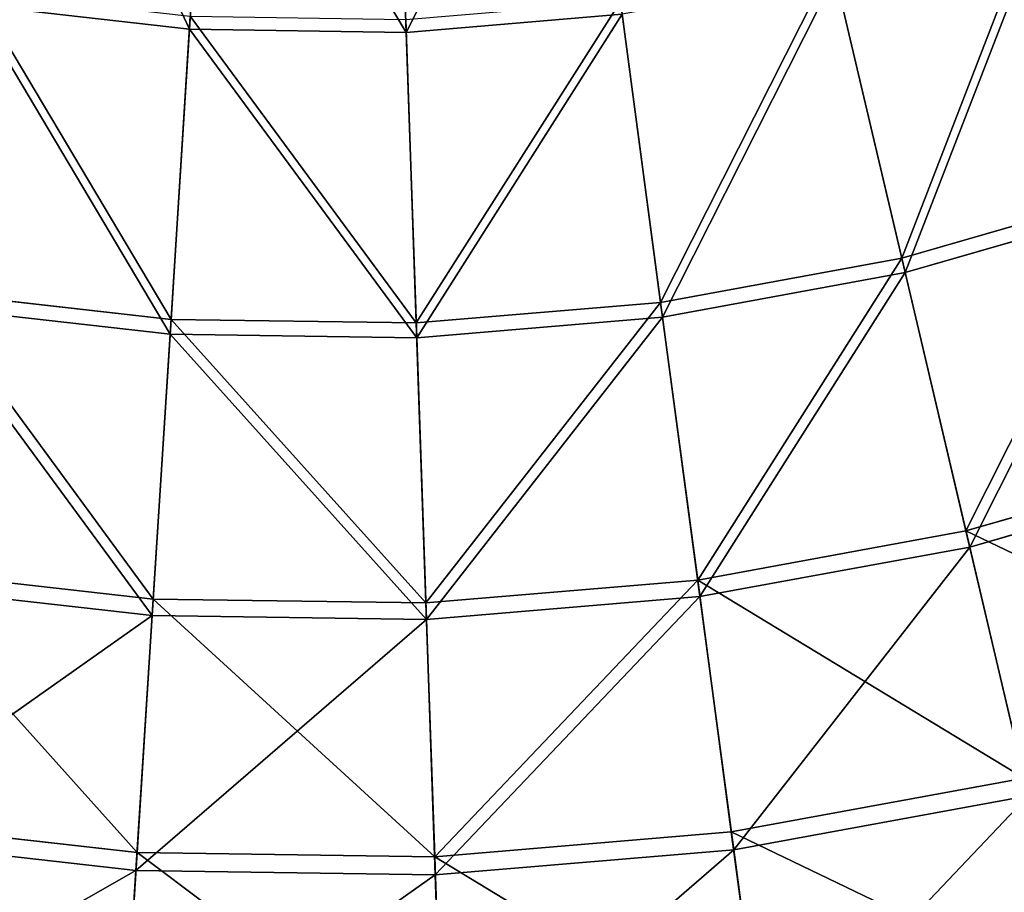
# Model space of a CAD drawing. Extents: x 0 to 923, y 0 to 335.
# Tile 106 of 164: x 742 to 784, y 37 to 74. Entities that reach past the tile are written whole.
import ezdxf

# ---------------------------------------------------------------- set-up
doc = ezdxf.new("R2010")
doc.units = 0
doc.layers.get('0').update_dxf_attribs({"color": 13, "linetype": 'CONTINUOUS'})

# ---------------------------------------------------------------- blocks, each defined once
blk = doc.blocks.new('GROUP_4')
for p, q in [((161.424, 73.509, 137.192), (162.307, 87.386, 145.517)), ((170.174, 87.272, 145.517), (170.655, 73.375, 137.192)), ((191.771, 63.76, 126.772), (188.809, 76.358, 136.359)), ((191.917, 63.141, 127.547), (188.936, 75.817, 137.192)), ((181.495, 61.87, 126.772), (179.782, 74.698, 136.359)), ((161.424, 73.509, 137.192), (152.249, 74.547, 137.192)), ((160.637, 61.148, 126.772), (161.459, 74.064, 136.359)), ((171.084, 60.996, 126.772), (170.636, 73.931, 136.359)), ((179.856, 74.147, 137.192), (170.655, 73.375, 137.192)), ((181.58, 61.24, 127.547), (179.856, 74.147, 137.192)), ((160.596, 60.514, 127.547), (161.424, 73.509, 137.192)), ((170.655, 73.375, 137.192), (161.424, 73.509, 137.192)), ((170.655, 73.375, 137.192), (171.106, 60.362, 127.547)), ((191.771, 63.76, 126.772), (201.812, 66.647, 126.772)), ((202.018, 66.047, 127.547), (191.917, 63.141, 127.547)), ((181.495, 61.87, 126.772), (191.771, 63.76, 126.772)), ((194.504, 52.137, 115.964), (191.771, 63.76, 126.772)), ((191.917, 63.141, 127.547), (181.58, 61.24, 127.547)), ((194.666, 51.448, 116.673), (191.917, 63.141, 127.547)), ((150.255, 62.322, 126.772), (160.637, 61.148, 126.772)), ((160.596, 60.514, 127.547), (150.153, 61.695, 127.547)), ((171.084, 60.996, 126.772), (181.495, 61.87, 126.772)), ((183.076, 50.036, 115.964), (181.495, 61.87, 126.772)), ((159.878, 49.232, 115.964), (160.637, 61.148, 126.772)), ((160.637, 61.148, 126.772), (171.084, 60.996, 126.772)), ((171.497, 49.064, 115.964), (171.084, 60.996, 126.772)), ((181.58, 61.24, 127.547), (171.106, 60.362, 127.547)), ((183.17, 49.334, 116.673), (181.58, 61.24, 127.547)), ((159.833, 48.526, 116.673), (160.596, 60.514, 127.547)), ((171.106, 60.362, 127.547), (160.596, 60.514, 127.547)), ((171.106, 60.362, 127.547), (171.521, 48.357, 116.673)), ((194.504, 52.137, 115.964), (205.672, 55.349, 115.964)), ((205.9, 54.679, 116.673), (194.666, 51.448, 116.673)), ((183.076, 50.036, 115.964), (194.504, 52.137, 115.964)), ((196.981, 41.604, 104.039), (194.504, 52.137, 115.964)), ((194.666, 51.448, 116.673), (183.17, 49.334, 116.673)), ((197.159, 40.85, 104.675), (194.666, 51.448, 116.673)), ((148.332, 50.539, 115.964), (159.878, 49.232, 115.964)), ((171.497, 49.064, 115.964), (183.076, 50.036, 115.964)), ((184.509, 39.31, 104.039), (183.076, 50.036, 115.964)), ((159.833, 48.526, 116.673), (148.218, 49.84, 116.673)), ((159.191, 38.433, 104.039), (159.878, 49.232, 115.964)), ((159.878, 49.232, 115.964), (171.497, 49.064, 115.964)), ((183.17, 49.334, 116.673), (171.521, 48.357, 116.673)), ((184.611, 38.543, 104.675), (183.17, 49.334, 116.673)), ((171.871, 38.25, 104.039), (171.497, 49.064, 115.964)), ((159.142, 37.661, 104.675), (159.833, 48.526, 116.673)), ((171.521, 48.357, 116.673), (159.833, 48.526, 116.673)), ((171.521, 48.357, 116.673), (171.898, 37.476, 104.675)), ((184.509, 39.31, 104.039), (196.981, 41.604, 104.039)), ((197.159, 40.85, 104.675), (184.611, 38.543, 104.675)), ((146.59, 39.859, 104.039), (159.191, 38.433, 104.039)), ((159.142, 37.661, 104.675), (146.465, 39.095, 104.675)), ((171.871, 38.25, 104.039), (184.509, 39.31, 104.039)), ((185.78, 29.796, 91.112), (184.509, 39.31, 104.039)), ((158.581, 28.854, 91.112), (159.191, 38.433, 104.039)), ((159.191, 38.433, 104.039), (171.871, 38.25, 104.039)), ((172.204, 28.657, 91.112), (171.871, 38.25, 104.039)), ((184.611, 38.543, 104.675), (171.898, 37.476, 104.675)), ((185.89, 28.97, 91.669), (184.611, 38.543, 104.675)), ((158.528, 28.023, 91.669), (159.142, 37.661, 104.675)), ((171.898, 37.476, 104.675), (159.142, 37.661, 104.675)), ((171.898, 37.476, 104.675), (172.232, 27.824, 91.669))]:
    blk.add_line(p, q)
mesh = blk.add_polyface()
corners = [(161.424, 73.509, 137.192), (154.489, 88.271, 145.517), (152.249, 74.547, 137.192), (162.307, 87.386, 145.517)]
mesh.append_faces([[corners[k] for k in face] for face in [(0, 1, 2), (1, 0, 3)]], dxfattribs={"vtx0": -1})
mesh = blk.add_polyface()
corners = [(170.655, 73.375, 137.192), (178.015, 87.93, 145.517), (170.174, 87.272, 145.517), (179.856, 74.147, 137.192)]
mesh.append_faces([[corners[k] for k in face] for face in [(0, 1, 2), (1, 0, 3)]], dxfattribs={"vtx0": -1})
mesh = blk.add_polyface()
corners = [(170.655, 73.375, 137.192), (162.307, 87.386, 145.517), (161.424, 73.509, 137.192), (170.174, 87.272, 145.517)]
mesh.append_faces([[corners[k] for k in face] for face in [(0, 1, 2), (1, 0, 3)]], dxfattribs={"vtx0": -1})
mesh = blk.add_polyface()
corners = [(197.629, 78.895, 136.359), (191.771, 63.76, 126.772), (188.809, 76.358, 136.359), (201.812, 66.647, 126.772)]
mesh.append_faces([[corners[k] for k in face] for face in [(0, 1, 2), (1, 0, 3)]], dxfattribs={"vtx0": -1})
mesh = blk.add_polyface()
corners = [(191.917, 63.141, 127.547), (197.809, 78.369, 137.192), (188.936, 75.817, 137.192), (202.018, 66.047, 127.547)]
mesh.append_faces([[corners[k] for k in face] for face in [(0, 1, 2), (1, 0, 3)]], dxfattribs={"vtx0": -1})
mesh = blk.add_polyface()
corners = [(188.809, 76.358, 136.359), (181.495, 61.87, 126.772), (179.782, 74.698, 136.359), (191.771, 63.76, 126.772)]
mesh.append_faces([[corners[k] for k in face] for face in [(0, 1, 2), (1, 0, 3)]], dxfattribs={"vtx0": -1})
mesh = blk.add_polyface()
corners = [(181.58, 61.24, 127.547), (188.936, 75.817, 137.192), (179.856, 74.147, 137.192), (191.917, 63.141, 127.547)]
mesh.append_faces([[corners[k] for k in face] for face in [(0, 1, 2), (1, 0, 3)]], dxfattribs={"vtx0": -1})
mesh = blk.add_polyface()
corners = [(152.339, 75.096, 136.359), (160.637, 61.148, 126.772), (150.255, 62.322, 126.772), (161.459, 74.064, 136.359)]
mesh.append_faces([[corners[k] for k in face] for face in [(0, 1, 2), (1, 0, 3)]], dxfattribs={"vtx0": -1})
mesh = blk.add_polyface()
corners = [(179.782, 74.698, 136.359), (171.084, 60.996, 126.772), (170.636, 73.931, 136.359), (181.495, 61.87, 126.772)]
mesh.append_faces([[corners[k] for k in face] for face in [(0, 1, 2), (1, 0, 3)]], dxfattribs={"vtx0": -1})
mesh = blk.add_polyface()
corners = [(160.596, 60.514, 127.547), (152.249, 74.547, 137.192), (150.153, 61.695, 127.547), (161.424, 73.509, 137.192)]
mesh.append_faces([[corners[k] for k in face] for face in [(0, 1, 2), (1, 0, 3)]], dxfattribs={"vtx0": -1})
mesh = blk.add_polyface()
corners = [(161.459, 74.064, 136.359), (171.084, 60.996, 126.772), (160.637, 61.148, 126.772), (170.636, 73.931, 136.359)]
mesh.append_faces([[corners[k] for k in face] for face in [(0, 1, 2), (1, 0, 3)]], dxfattribs={"vtx0": -1})
mesh = blk.add_polyface()
corners = [(171.106, 60.362, 127.547), (179.856, 74.147, 137.192), (170.655, 73.375, 137.192), (181.58, 61.24, 127.547)]
mesh.append_faces([[corners[k] for k in face] for face in [(0, 1, 2), (1, 0, 3)]], dxfattribs={"vtx0": -1})
mesh = blk.add_polyface()
corners = [(171.106, 60.362, 127.547), (161.424, 73.509, 137.192), (160.596, 60.514, 127.547), (170.655, 73.375, 137.192)]
mesh.append_faces([[corners[k] for k in face] for face in [(0, 1, 2), (1, 0, 3)]], dxfattribs={"vtx0": -1})
mesh = blk.add_polyface()
corners = [(201.812, 66.647, 126.772), (194.504, 52.137, 115.964), (191.771, 63.76, 126.772), (205.672, 55.349, 115.964)]
mesh.append_faces([[corners[k] for k in face] for face in [(0, 1, 2), (1, 0, 3)]], dxfattribs={"vtx0": -1})
mesh = blk.add_polyface()
corners = [(194.666, 51.448, 116.673), (202.018, 66.047, 127.547), (191.917, 63.141, 127.547), (205.9, 54.679, 116.673)]
mesh.append_faces([[corners[k] for k in face] for face in [(0, 1, 2), (1, 0, 3)]], dxfattribs={"vtx0": -1})
mesh = blk.add_polyface()
corners = [(191.771, 63.76, 126.772), (183.076, 50.036, 115.964), (181.495, 61.87, 126.772), (194.504, 52.137, 115.964)]
mesh.append_faces([[corners[k] for k in face] for face in [(0, 1, 2), (1, 0, 3)]], dxfattribs={"vtx0": -1})
mesh = blk.add_polyface()
corners = [(183.17, 49.334, 116.673), (191.917, 63.141, 127.547), (181.58, 61.24, 127.547), (194.666, 51.448, 116.673)]
mesh.append_faces([[corners[k] for k in face] for face in [(0, 1, 2), (1, 0, 3)]], dxfattribs={"vtx0": -1})
mesh = blk.add_polyface()
corners = [(150.255, 62.322, 126.772), (159.878, 49.232, 115.964), (148.332, 50.539, 115.964), (160.637, 61.148, 126.772)]
mesh.append_faces([[corners[k] for k in face] for face in [(0, 1, 2), (1, 0, 3)]], dxfattribs={"vtx0": -1})
mesh = blk.add_polyface()
corners = [(159.833, 48.526, 116.673), (150.153, 61.695, 127.547), (148.218, 49.84, 116.673), (160.596, 60.514, 127.547)]
mesh.append_faces([[corners[k] for k in face] for face in [(0, 1, 2), (1, 0, 3)]], dxfattribs={"vtx0": -1})
mesh = blk.add_polyface()
corners = [(181.495, 61.87, 126.772), (171.497, 49.064, 115.964), (171.084, 60.996, 126.772), (183.076, 50.036, 115.964)]
mesh.append_faces([[corners[k] for k in face] for face in [(0, 1, 2), (1, 0, 3)]], dxfattribs={"vtx0": -1})
mesh = blk.add_polyface()
corners = [(160.637, 61.148, 126.772), (171.497, 49.064, 115.964), (159.878, 49.232, 115.964), (171.084, 60.996, 126.772)]
mesh.append_faces([[corners[k] for k in face] for face in [(0, 1, 2), (1, 0, 3)]], dxfattribs={"vtx0": -1})
mesh = blk.add_polyface()
corners = [(171.521, 48.357, 116.673), (181.58, 61.24, 127.547), (171.106, 60.362, 127.547), (183.17, 49.334, 116.673)]
mesh.append_faces([[corners[k] for k in face] for face in [(0, 1, 2), (1, 0, 3)]], dxfattribs={"vtx0": -1})
mesh = blk.add_polyface()
corners = [(171.521, 48.357, 116.673), (160.596, 60.514, 127.547), (159.833, 48.526, 116.673), (171.106, 60.362, 127.547)]
mesh.append_faces([[corners[k] for k in face] for face in [(0, 1, 2), (1, 0, 3)]], dxfattribs={"vtx0": -1})
mesh = blk.add_polyface()
corners = [(194.504, 52.137, 115.964), (209.169, 45.109, 104.039), (196.981, 41.604, 104.039), (205.672, 55.349, 115.964)]
mesh.append_faces([[corners[k] for k in face] for face in [(0, 1, 2), (1, 0, 3)]], dxfattribs={"vtx0": -1})
mesh = blk.add_polyface()
corners = [(205.9, 54.679, 116.673), (197.159, 40.85, 104.675), (209.419, 44.376, 104.675), (194.666, 51.448, 116.673)]
mesh.append_faces([[corners[k] for k in face] for face in [(0, 1, 2), (1, 0, 3)]], dxfattribs={"vtx0": -1})
mesh = blk.add_polyface()
corners = [(183.076, 50.036, 115.964), (196.981, 41.604, 104.039), (184.509, 39.31, 104.039), (194.504, 52.137, 115.964)]
mesh.append_faces([[corners[k] for k in face] for face in [(0, 1, 2), (1, 0, 3)]], dxfattribs={"vtx0": -1})
mesh = blk.add_polyface()
corners = [(194.666, 51.448, 116.673), (184.611, 38.543, 104.675), (197.159, 40.85, 104.675), (183.17, 49.334, 116.673)]
mesh.append_faces([[corners[k] for k in face] for face in [(0, 1, 2), (1, 0, 3)]], dxfattribs={"vtx0": -1})
mesh = blk.add_polyface()
corners = [(148.332, 50.539, 115.964), (159.191, 38.433, 104.039), (146.59, 39.859, 104.039), (159.878, 49.232, 115.964)]
mesh.append_faces([[corners[k] for k in face] for face in [(0, 1, 2), (1, 0, 3)]], dxfattribs={"vtx0": -1})
mesh = blk.add_polyface()
corners = [(171.871, 38.25, 104.039), (183.076, 50.036, 115.964), (184.509, 39.31, 104.039), (171.497, 49.064, 115.964)]
mesh.append_faces([[corners[k] for k in face] for face in [(0, 1, 2), (1, 0, 3)]], dxfattribs={"vtx0": -1})
mesh = blk.add_polyface()
corners = [(159.833, 48.526, 116.673), (146.465, 39.095, 104.675), (159.142, 37.661, 104.675), (148.218, 49.84, 116.673)]
mesh.append_faces([[corners[k] for k in face] for face in [(0, 1, 2), (1, 0, 3)]], dxfattribs={"vtx0": -1})
mesh = blk.add_polyface()
corners = [(159.878, 49.232, 115.964), (171.871, 38.25, 104.039), (159.191, 38.433, 104.039), (171.497, 49.064, 115.964)]
mesh.append_faces([[corners[k] for k in face] for face in [(0, 1, 2), (1, 0, 3)]], dxfattribs={"vtx0": -1})
mesh = blk.add_polyface()
corners = [(183.17, 49.334, 116.673), (171.898, 37.476, 104.675), (184.611, 38.543, 104.675), (171.521, 48.357, 116.673)]
mesh.append_faces([[corners[k] for k in face] for face in [(0, 1, 2), (1, 0, 3)]], dxfattribs={"vtx0": -1})
mesh = blk.add_polyface()
corners = [(171.521, 48.357, 116.673), (159.142, 37.661, 104.675), (171.898, 37.476, 104.675), (159.833, 48.526, 116.673)]
mesh.append_faces([[corners[k] for k in face] for face in [(0, 1, 2), (1, 0, 3)]], dxfattribs={"vtx0": -1})
mesh = blk.add_polyface()
corners = [(184.509, 39.31, 104.039), (199.179, 32.26, 91.112), (185.78, 29.796, 91.112), (196.981, 41.604, 104.039)]
mesh.append_faces([[corners[k] for k in face] for face in [(0, 1, 2), (1, 0, 3)]], dxfattribs={"vtx0": -1})
mesh = blk.add_polyface()
corners = [(197.159, 40.85, 104.675), (185.89, 28.97, 91.669), (199.369, 31.449, 91.669), (184.611, 38.543, 104.675)]
mesh.append_faces([[corners[k] for k in face] for face in [(0, 1, 2), (1, 0, 3)]], dxfattribs={"vtx0": -1})
mesh = blk.add_polyface()
corners = [(146.59, 39.859, 104.039), (158.581, 28.854, 91.112), (145.044, 30.385, 91.112), (159.191, 38.433, 104.039)]
mesh.append_faces([[corners[k] for k in face] for face in [(0, 1, 2), (1, 0, 3)]], dxfattribs={"vtx0": -1})
mesh = blk.add_polyface()
corners = [(159.142, 37.661, 104.675), (144.91, 29.563, 91.669), (158.528, 28.023, 91.669), (146.465, 39.095, 104.675)]
mesh.append_faces([[corners[k] for k in face] for face in [(0, 1, 2), (1, 0, 3)]], dxfattribs={"vtx0": -1})
mesh = blk.add_polyface()
corners = [(171.871, 38.25, 104.039), (185.78, 29.796, 91.112), (172.204, 28.657, 91.112), (184.509, 39.31, 104.039)]
mesh.append_faces([[corners[k] for k in face] for face in [(0, 1, 2), (1, 0, 3)]], dxfattribs={"vtx0": -1})
mesh = blk.add_polyface()
corners = [(159.191, 38.433, 104.039), (172.204, 28.657, 91.112), (158.581, 28.854, 91.112), (171.871, 38.25, 104.039)]
mesh.append_faces([[corners[k] for k in face] for face in [(0, 1, 2), (1, 0, 3)]], dxfattribs={"vtx0": -1})
mesh = blk.add_polyface()
corners = [(184.611, 38.543, 104.675), (172.232, 27.824, 91.669), (185.89, 28.97, 91.669), (171.898, 37.476, 104.675)]
mesh.append_faces([[corners[k] for k in face] for face in [(0, 1, 2), (1, 0, 3)]], dxfattribs={"vtx0": -1})
mesh = blk.add_polyface()
corners = [(171.898, 37.476, 104.675), (158.528, 28.023, 91.669), (172.232, 27.824, 91.669), (159.142, 37.661, 104.675)]
mesh.append_faces([[corners[k] for k in face] for face in [(0, 1, 2), (1, 0, 3)]], dxfattribs={"vtx0": -1})
blk = doc.blocks.new('COMPONENT_7')
blk.add_blockref('GROUP_4', (0, 0))
blk = doc.blocks.new('GROUP_7')
blk.add_blockref('COMPONENT_7', (588.13, 0.008, 0.025))

msp = doc.modelspace()

# ---------------------------------------------------------------- block references
msp.add_blockref('GROUP_7', (0, 0))

doc.saveas('drawing.dxf')
